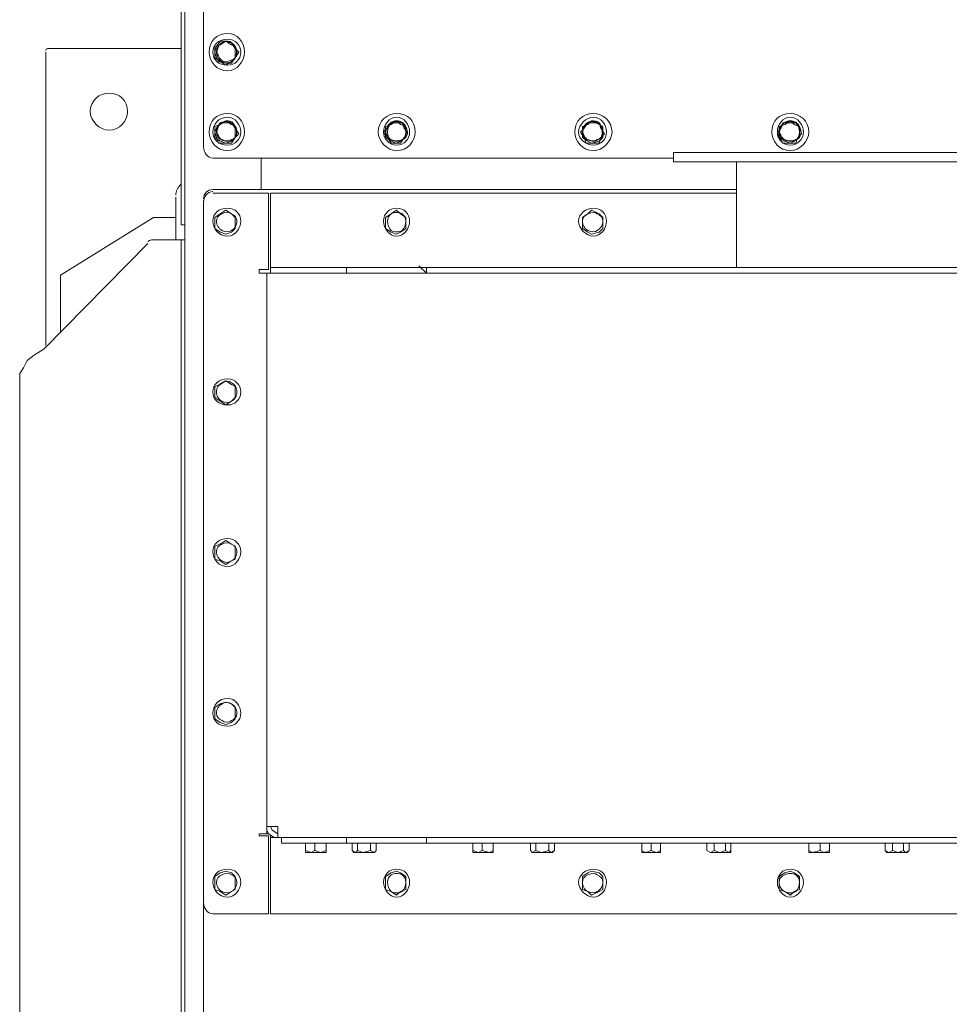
# Model space of a CAD drawing. Header units: millimetres. Extents: x -4829 to 407110, y -34854 to 354616.
# Tile 10 of 75: x 19050 to 19640, y -19344 to -18719. Entities that reach past the tile are written whole.
import ezdxf

# ---------------------------------------------------------------- set-up
doc = ezdxf.new("R2010")
doc.units = ezdxf.units.MM
doc.header["$LTSCALE"] = 15

# ---------------------------------------------------------------- blocks, each defined once
blk = doc.blocks.new('A$Cf38c0126')
at = {"linetype": 'Continuous', "lineweight": 5}
for points in [[(12700.76, -12554.12), (12698.41, -12554.12), (12698.41, -11929.55)], [(12712.55, -11957.83), (12712.55, -12504.62), (12712.55, -12504.62)], [(12712.55, -13566.39), (12711.37, -13566.39), (12700.76, -13566.39), (12700.76, -11995.54)], [(12723.15, -12439.81), (12719.62, -12440.99), (12719.62, -12444.52), (12719.62, -12448.06), (12723.15, -12450.42)], [(12720.8, -12440.99), (12719.62, -12444.52), (12720.8, -12448.06)], [(12726.69, -12437.45), (12723.15, -12437.45), (12720.8, -12440.99)], [(12730.22, -12439.81), (12726.69, -12437.45), (12723.15, -12439.81)], [(12732.58, -12448.06), (12734.94, -12444.52), (12732.58, -12442.17), (12730.22, -12438.63), (12726.69, -12437.45)], [(12732.58, -12444.52), (12732.58, -12440.99), (12730.22, -12439.81)], [(12612.38, -12444.52), (12612.38, -12630.72), (12612.38, -12630.72)], [(12698.41, -12442.17), (12613.56, -12442.17), (12613.56, -12442.17)], [(12720.8, -12448.06), (12721.98, -12450.42), (12726.69, -12451.59)], [(12726.69, -12451.59), (12730.22, -12451.59), (12732.58, -12448.06)], [(12730.22, -12450.42), (12732.58, -12448.06), (12732.58, -12444.52)], [(12723.15, -12450.42), (12726.69, -12452.77), (12730.22, -12450.42)], [(12723.15, -12490.48), (12719.62, -12491.66), (12719.62, -12495.2), (12719.62, -12498.73), (12723.15, -12501.09)], [(12726.69, -12489.3), (12723.15, -12489.3), (12720.8, -12492.84)], [(12730.22, -12490.48), (12726.69, -12488.13), (12723.15, -12490.48)], [(12732.58, -12492.84), (12730.22, -12489.3), (12726.69, -12489.3)], [(12732.58, -12495.2), (12732.58, -12491.66), (12730.22, -12490.48)], [(12831.57, -12490.48), (12828.03, -12491.66), (12828.03, -12495.2), (12828.03, -12498.73), (12831.57, -12501.09)], [(12835.11, -12489.3), (12831.57, -12489.3), (12829.21, -12492.84)], [(12837.46, -12490.48), (12835.11, -12488.13), (12831.57, -12490.48)], [(12835.11, -12502.27), (12837.46, -12502.27), (12839.82, -12498.73), (12842.18, -12496.37), (12839.82, -12492.84), (12838.64, -12489.3), (12835.11, -12489.3)], [(12841, -12495.2), (12841, -12491.66), (12837.46, -12490.48)], [(12956.48, -12490.48), (12952.95, -12491.66), (12952.95, -12495.2), (12952.95, -12498.73), (12956.48, -12501.09)], [(12960.02, -12489.3), (12956.48, -12489.3), (12954.13, -12492.84)], [(12963.55, -12490.48), (12958.84, -12488.13), (12956.48, -12490.48)], [(12964.73, -12498.73), (12967.09, -12496.37), (12964.73, -12492.84), (12963.55, -12489.3), (12960.02, -12489.3)], [(12965.91, -12495.2), (12965.91, -12491.66), (12963.55, -12490.48)], [(13081.4, -12490.48), (13077.86, -12491.66), (13077.86, -12495.2), (13077.86, -12498.73), (13081.4, -12501.09)], [(13084.93, -12489.3), (13080.22, -12489.3), (13079.04, -12492.84)], [(13087.29, -12490.48), (13084.93, -12488.13), (13081.4, -12490.48)], [(13084.93, -12502.27), (13088.47, -12502.27), (13089.65, -12498.73), (13092, -12496.37), (13090.82, -12492.84), (13088.47, -12489.3), (13084.93, -12489.3)], [(13090.82, -12495.2), (13090.82, -12491.66), (13087.29, -12490.48)], [(12720.8, -12492.84), (12719.62, -12495.2), (12719.62, -12495.2)], [(12719.62, -12495.2), (12720.8, -12498.73), (12720.8, -12498.73)], [(12730.22, -12501.09), (12732.58, -12498.73), (12732.58, -12495.2)], [(12732.58, -12498.73), (12734.94, -12496.37), (12732.58, -12492.84)], [(12829.21, -12492.84), (12826.86, -12495.2), (12829.21, -12498.73)], [(12837.46, -12501.09), (12841, -12498.73), (12841, -12495.2)], [(12954.13, -12492.84), (12951.77, -12495.2), (12954.13, -12498.73)], [(12963.55, -12501.09), (12965.91, -12498.73), (12965.91, -12495.2)], [(13079.04, -12492.84), (13076.68, -12495.2), (13077.86, -12498.73)], [(13087.29, -12501.09), (13090.82, -12498.73), (13090.82, -12495.2)], [(12720.8, -12498.73), (12721.98, -12502.27), (12726.69, -12502.27)], [(12723.15, -12501.09), (12726.69, -12502.27), (12730.22, -12501.09)], [(12726.69, -12502.27), (12730.22, -12502.27), (12732.58, -12498.73)], [(12829.21, -12498.73), (12831.57, -12502.27), (12835.11, -12502.27)], [(12831.57, -12501.09), (12835.11, -12502.27), (12837.46, -12501.09)], [(12954.13, -12498.73), (12955.31, -12502.27), (12958.84, -12502.27)], [(12956.48, -12501.09), (12958.84, -12502.27), (12963.55, -12501.09)], [(12958.84, -12502.27), (12963.55, -12502.27), (12964.73, -12498.73)], [(13077.86, -12498.73), (13080.22, -12502.27), (13084.93, -12502.27)], [(13081.4, -12501.09), (13084.93, -12502.27), (13087.29, -12501.09)], [(13010.69, -12508.16), (13010.69, -12514.05), (13010.69, -12514.05)], [(13407.82, -12508.16), (13209.85, -12508.16), (13010.69, -12508.16)], [(12718.44, -12511.69), (13010.69, -12511.69), (13010.69, -12511.69)], [(12749.08, -12511.69), (12749.08, -12531.73), (12749.08, -12531.73)], [(12749.08, -12511.69), (12749.08, -12531.73), (12749.08, -12531.73)], [(13407.82, -12514.05), (13209.85, -12514.05), (13010.69, -12514.05)], [(13050.76, -12514.05), (13050.76, -12581.22), (13050.76, -12581.22)], [(13050.76, -12531.73), (12718.44, -12531.73), (12718.44, -12531.73)], [(12718.44, -12534.08), (12753.79, -12534.08), (12753.79, -12582.4), (12747.9, -12582.4), (12747.9, -12584.76)], [(12754.97, -12534.08), (13050.76, -12534.08), (13050.76, -12534.08)], [(12754.97, -12576.51), (12754.97, -12534.08), (12754.97, -12534.08)], [(12694.87, -12536.44), (12694.87, -12563.55), (12694.87, -12563.55)], [(12712.55, -12538.8), (12712.55, -13588.78), (12712.55, -13588.78)], [(12712.55, -12984.25), (12712.55, -12539.98), (12712.55, -12539.98)], [(12723.15, -12547.05), (12719.62, -12549.4), (12719.62, -12552.94), (12719.62, -12556.47), (12723.15, -12558.83)], [(12730.22, -12547.05), (12726.69, -12544.69), (12723.15, -12547.05)], [(12732.58, -12552.94), (12732.58, -12549.4), (12730.22, -12547.05)], [(12831.57, -12547.05), (12828.03, -12549.4), (12828.03, -12552.94), (12828.03, -12556.47), (12831.57, -12558.83)], [(12837.46, -12547.05), (12835.11, -12544.69), (12831.57, -12547.05)], [(12841, -12552.94), (12841, -12549.4), (12837.46, -12547.05)], [(12956.48, -12547.05), (12952.95, -12549.4), (12952.95, -12552.94), (12952.95, -12556.47), (12956.48, -12558.83)], [(12963.55, -12547.05), (12958.84, -12544.69), (12956.48, -12547.05)], [(12963.55, -12558.83), (12965.91, -12556.47), (12965.91, -12552.94), (12965.91, -12549.4), (12963.55, -12547.05)], [(12621.81, -12622.47), (12621.81, -12585.94), (12680.73, -12549.4), (12694.87, -12549.4)], [(12700.76, -12563.55), (12700.76, -12554.12), (12700.76, -12554.12)], [(12700.76, -12554.12), (12700.76, -12563.55), (12700.76, -12563.55)], [(12730.22, -12558.83), (12732.58, -12556.47), (12732.58, -12552.94)], [(12837.46, -12558.83), (12841, -12556.47), (12841, -12552.94)], [(12723.15, -12558.83), (12726.69, -12560.01), (12730.22, -12558.83)], [(12831.57, -12558.83), (12835.11, -12560.01), (12837.46, -12558.83)], [(12956.48, -12558.83), (12958.84, -12560.01), (12963.55, -12558.83)], [(12677.2, -12565.9), (12611.2, -12633.07), (12605.31, -12636.61), (12600.6, -12640.14), (12598.24, -12644.86), (12595.88, -12648.39)], [(12681.91, -12563.55), (12698.41, -12563.55), (12698.41, -12563.55)], [(12700.76, -12563.55), (12698.41, -12563.55), (12698.41, -12563.55)], [(12700.76, -13621.78), (12698.41, -13621.78), (12698.41, -12563.55)], [(12754.97, -12576.51), (12754.97, -12581.22), (12754.97, -12581.22)], [(12752.62, -12584.76), (12747.9, -12584.76), (12747.9, -12584.76)], [(12759.69, -12584.76), (12752.62, -12584.76), (12752.62, -12935.93), (12759.69, -12935.93), (12759.69, -12940.64), (12759.69, -12943), (12759.69, -12943)], [(12754.97, -12584.76), (12754.97, -12581.22), (12759.69, -12581.22)], [(12759.69, -12581.22), (12798.57, -12581.22), (12798.57, -12581.22)], [(12802.11, -12584.76), (12759.69, -12584.76), (12759.69, -12584.76)], [(12798.57, -12581.22), (12803.29, -12581.22), (12803.29, -12581.22)], [(12803.29, -12584.76), (12802.11, -12584.76), (12802.11, -12584.76)], [(12853.96, -12584.76), (12849.25, -12580.04), (12849.25, -12580.04)], [(12853.96, -12581.22), (12858.67, -12581.22), (12858.67, -12581.22)], [(13209.85, -12584.76), (12853.96, -12584.76), (12853.96, -12584.76)], [(12858.67, -12581.22), (13559.84, -12581.22), (13559.84, -12581.22)], [(12611.2, -13552.25), (12605.31, -13548.71), (12600.6, -13544), (12598.24, -13539.29), (12595.88, -13535.75), (12595.88, -12648.39)], [(12730.22, -12655.46), (12726.69, -12653.11), (12723.15, -12655.46)], [(12723.15, -12655.46), (12719.62, -12656.64), (12719.62, -12660.18), (12719.62, -12663.71), (12723.15, -12666.07)], [(12732.58, -12660.18), (12732.58, -12656.64), (12730.22, -12655.46)], [(12730.22, -12666.07), (12732.58, -12663.71), (12732.58, -12660.18)], [(12723.15, -12666.07), (12726.69, -12668.43), (12730.22, -12666.07)], [(12723.15, -12756.81), (12719.62, -12757.99), (12719.62, -12762.7), (12719.62, -12766.24), (12723.15, -12767.41)], [(12730.22, -12756.81), (12726.69, -12754.45), (12723.15, -12756.81)], [(12732.58, -12762.7), (12732.58, -12757.99), (12730.22, -12756.81)], [(12730.22, -12767.41), (12732.58, -12766.24), (12732.58, -12762.7)], [(12723.15, -12767.41), (12726.69, -12769.77), (12730.22, -12767.41)], [(12723.15, -12858.15), (12719.62, -12860.51), (12719.62, -12864.05), (12719.62, -12867.58), (12723.15, -12869.94)], [(12730.22, -12858.15), (12726.69, -12856.97), (12723.15, -12858.15)], [(12732.58, -12864.05), (12732.58, -12860.51), (12730.22, -12858.15)], [(12730.22, -12869.94), (12732.58, -12867.58), (12732.58, -12864.05)], [(12723.15, -12869.94), (12726.69, -12871.12), (12730.22, -12869.94)], [(12718.44, -12991.32), (12753.79, -12991.32), (12753.79, -12941.82), (12747.9, -12941.82), (12747.9, -12940.64)], [(12747.9, -12940.64), (12752.62, -12940.64), (12752.62, -12940.64)], [(12752.62, -12935.93), (12752.62, -12938.29), (12753.79, -12940.64), (12757.33, -12943), (12759.69, -12943), (12759.69, -12940.64), (12756.15, -12938.29), (12754.97, -12935.93)], [(12753.79, -12940.64), (12752.62, -12940.64), (12752.62, -12935.93)], [(12759.69, -12943), (12754.97, -12943), (12754.97, -12941.82)], [(12754.97, -12943), (12754.97, -12947.71), (12754.97, -12991.32), (13663.54, -12991.32), (13663.54, -12947.71)], [(12759.69, -12943), (12800.93, -12943), (12800.93, -12943)], [(12767.93, -12946.54), (12762.04, -12946.54), (12762.04, -12943)], [(12767.93, -12946.54), (12796.22, -12946.54), (12796.22, -12946.54)], [(12792.68, -12946.54), (12779.72, -12946.54), (12775.01, -12946.54)], [(12780.9, -12952.43), (12777.36, -12951.25), (12777.36, -12946.54)], [(12786.79, -12952.43), (12783.25, -12951.25), (12783.25, -12946.54)], [(12786.79, -12952.43), (12790.32, -12951.25), (12790.32, -12946.54)], [(12803.29, -12946.54), (12796.22, -12946.54), (12796.22, -12946.54)], [(12800.93, -12943), (12803.29, -12943), (12803.29, -12943)], [(12853.96, -12946.54), (12803.29, -12946.54), (12803.29, -12943), (12853.96, -12943)], [(12823.32, -12946.54), (12805.64, -12946.54), (12805.64, -12946.54)], [(12809.18, -12952.43), (12806.82, -12951.25), (12806.82, -12946.54)], [(12813.89, -12952.43), (12810.36, -12951.25), (12810.36, -12946.54)], [(12813.89, -12952.43), (12818.61, -12951.25), (12818.61, -12946.54)], [(12820.96, -12952.43), (12822.14, -12951.25), (12822.14, -12946.54)], [(12853.96, -12946.54), (12853.96, -12943), (12853.96, -12943)], [(12853.96, -12943), (12855.14, -12943), (12855.14, -12943)], [(12859.85, -12946.54), (12853.96, -12946.54), (12853.96, -12946.54)], [(12855.14, -12943), (13208.67, -12943), (13208.67, -12943)], [(12859.85, -12946.54), (13558.66, -12946.54), (13558.66, -12946.54)], [(12898.74, -12946.54), (12885.78, -12946.54), (12881.06, -12946.54)], [(12886.96, -12952.43), (12883.42, -12951.25), (12883.42, -12946.54)], [(12894.03, -12952.43), (12889.31, -12951.25), (12889.31, -12946.54)], [(12894.03, -12952.43), (12896.38, -12951.25), (12896.38, -12946.54)], [(12935.27, -12946.54), (12918.77, -12946.54), (12918.77, -12946.54)], [(12921.13, -12952.43), (12919.95, -12951.25), (12919.95, -12946.54)], [(12927.02, -12952.43), (12923.49, -12951.25), (12923.49, -12946.54)], [(12927.02, -12952.43), (12931.74, -12951.25), (12931.74, -12946.54)], [(12932.91, -12952.43), (12935.27, -12951.25), (12935.27, -12946.54)], [(13004.8, -12946.54), (12991.84, -12946.54), (12988.3, -12946.54)], [(12993.01, -12952.43), (12990.66, -12951.25), (12990.66, -12946.54)], [(13000.09, -12952.43), (12996.55, -12951.25), (12996.55, -12946.54)], [(13000.09, -12952.43), (13002.44, -12951.25), (13002.44, -12946.54)], [(13048.4, -12946.54), (13031.9, -12946.54), (13031.9, -12946.54)], [(13034.26, -12952.43), (13031.9, -12951.25), (13031.9, -12946.54)], [(13040.15, -12952.43), (13036.62, -12951.25), (13036.62, -12946.54)], [(13040.15, -12952.43), (13043.69, -12951.25), (13043.69, -12946.54)], [(13046.04, -12952.43), (13047.22, -12951.25), (13047.22, -12946.54)], [(13112.04, -12946.54), (13099.07, -12946.54), (13094.36, -12946.54)], [(13099.07, -12952.43), (13096.72, -12951.25), (13096.72, -12946.54)], [(13106.14, -12952.43), (13103.79, -12951.25), (13103.79, -12946.54)], [(13106.14, -12952.43), (13109.68, -12951.25), (13109.68, -12946.54)], [(13161.53, -12946.54), (13143.85, -12946.54), (13143.85, -12946.54)], [(13147.39, -12952.43), (13145.03, -12951.25), (13145.03, -12946.54)], [(13153.28, -12952.43), (13149.75, -12951.25), (13149.75, -12946.54)], [(13153.28, -12952.43), (13156.82, -12951.25), (13156.82, -12946.54)], [(13158, -12952.43), (13160.35, -12951.25), (13160.35, -12946.54)], [(12777.36, -12951.25), (12777.36, -12952.43), (12780.9, -12952.43)], [(12783.25, -12951.25), (12780.9, -12952.43), (12786.79, -12952.43)], [(12786.79, -12952.43), (12790.32, -12952.43), (12790.32, -12951.25)], [(12790.32, -12951.25), (12790.32, -12952.43), (12790.32, -12952.43)], [(12806.82, -12951.25), (12808, -12952.43), (12808, -12952.43)], [(12808, -12952.43), (12809.18, -12952.43), (12809.18, -12952.43)], [(12810.36, -12951.25), (12809.18, -12952.43), (12813.89, -12952.43)], [(12813.89, -12952.43), (12820.96, -12952.43), (12818.61, -12951.25)], [(12820.96, -12952.43), (12822.14, -12951.25), (12822.14, -12951.25)], [(12883.42, -12951.25), (12883.42, -12952.43), (12886.96, -12952.43)], [(12889.31, -12951.25), (12886.96, -12952.43), (12894.03, -12952.43)], [(12894.03, -12952.43), (12896.38, -12952.43), (12896.38, -12951.25)], [(12896.38, -12951.25), (12896.38, -12952.43), (12896.38, -12952.43)], [(12919.95, -12951.25), (12921.13, -12952.43), (12921.13, -12952.43)], [(12923.49, -12951.25), (12921.13, -12952.43), (12927.02, -12952.43)], [(12927.02, -12952.43), (12932.91, -12952.43), (12931.74, -12951.25)], [(12934.09, -12952.43), (12932.91, -12952.43), (12932.91, -12952.43)], [(12934.09, -12952.43), (12935.27, -12951.25), (12935.27, -12951.25)], [(12990.66, -12951.25), (12990.66, -12952.43), (12993.01, -12952.43)], [(12996.55, -12951.25), (12993.01, -12952.43), (13000.09, -12952.43)], [(13000.09, -12952.43), (13002.44, -12952.43), (13002.44, -12951.25)], [(13002.44, -12951.25), (13002.44, -12952.43), (13002.44, -12952.43)], [(13031.9, -12951.25), (13034.26, -12952.43), (13034.26, -12952.43)], [(13036.62, -12951.25), (13034.26, -12952.43), (13040.15, -12952.43)], [(13040.15, -12952.43), (13046.04, -12952.43), (13043.69, -12951.25)], [(13047.22, -12952.43), (13046.04, -12952.43), (13046.04, -12952.43)], [(13047.22, -12952.43), (13047.22, -12951.25), (13047.22, -12951.25)], [(13096.72, -12951.25), (13096.72, -12952.43), (13099.07, -12952.43)], [(13103.79, -12951.25), (13099.07, -12952.43), (13106.14, -12952.43)], [(13106.14, -12952.43), (13109.68, -12952.43), (13109.68, -12951.25)], [(13109.68, -12951.25), (13109.68, -12952.43), (13109.68, -12952.43)], [(13145.03, -12951.25), (13146.21, -12952.43), (13146.21, -12952.43)], [(13146.21, -12952.43), (13147.39, -12952.43), (13147.39, -12952.43)], [(13149.75, -12951.25), (13147.39, -12952.43), (13153.28, -12952.43)], [(13153.28, -12952.43), (13158, -12952.43), (13156.82, -12951.25)], [(13159.17, -12952.43), (13158, -12952.43), (13158, -12952.43)], [(13159.17, -12952.43), (13160.35, -12951.25), (13160.35, -12951.25)], [(12723.15, -12965.39), (12719.62, -12967.75), (12719.62, -12972.46), (12719.62, -12976), (12723.15, -12977.17)], [(12730.22, -12965.39), (12726.69, -12964.21), (12723.15, -12965.39)], [(12732.58, -12972.46), (12732.58, -12967.75), (12730.22, -12965.39)], [(12831.57, -12965.39), (12828.03, -12967.75), (12828.03, -12972.46), (12828.03, -12976), (12831.57, -12977.17)], [(12837.46, -12965.39), (12835.11, -12964.21), (12831.57, -12965.39)], [(12841, -12972.46), (12841, -12967.75), (12837.46, -12965.39)], [(12956.48, -12965.39), (12952.95, -12967.75), (12952.95, -12972.46), (12952.95, -12976), (12956.48, -12977.17)], [(12963.55, -12965.39), (12958.84, -12964.21), (12956.48, -12965.39)], [(12963.55, -12977.17), (12965.91, -12976), (12965.91, -12972.46), (12965.91, -12967.75), (12963.55, -12965.39)], [(13081.4, -12965.39), (13077.86, -12967.75), (13077.86, -12972.46), (13077.86, -12976), (13081.4, -12977.17)], [(13087.29, -12965.39), (13084.93, -12964.21), (13081.4, -12965.39)], [(13090.82, -12972.46), (13090.82, -12967.75), (13087.29, -12965.39)], [(12730.22, -12977.17), (12732.58, -12976), (12732.58, -12972.46)], [(12837.46, -12977.17), (12841, -12976), (12841, -12972.46)], [(13087.29, -12977.17), (13090.82, -12976), (13090.82, -12972.46)], [(12723.15, -12977.17), (12726.69, -12979.53), (12730.22, -12977.17)], [(12831.57, -12977.17), (12835.11, -12979.53), (12837.46, -12977.17)], [(12956.48, -12977.17), (12958.84, -12979.53), (12963.55, -12977.17)], [(13081.4, -12977.17), (13084.93, -12979.53), (13087.29, -12977.17)]]:
    blk.add_lwpolyline(points, dxfattribs=at)
for points in [[(12853.96, -12581.22), (12803.29, -12581.22), (12803.29, -12584.76), (12853.96, -12584.76)], [(12759.69, -12940.64), (12759.69, -12940.64)], [(12759.69, -12943), (12759.69, -12943)], [(12775.01, -12946.54), (12775.01, -12946.54)], [(12792.68, -12946.54), (12792.68, -12946.54)], [(12805.64, -12946.54), (12805.64, -12946.54)], [(12823.32, -12946.54), (12823.32, -12946.54)], [(12881.06, -12946.54), (12881.06, -12946.54)], [(12898.74, -12946.54), (12898.74, -12946.54)], [(12918.77, -12946.54), (12918.77, -12946.54)], [(12935.27, -12946.54), (12935.27, -12946.54)], [(12988.3, -12946.54), (12988.3, -12946.54)], [(13004.8, -12946.54), (13004.8, -12946.54)], [(13031.9, -12946.54), (13031.9, -12946.54)], [(13048.4, -12946.54), (13048.4, -12946.54)], [(13094.36, -12946.54), (13094.36, -12946.54)], [(13112.04, -12946.54), (13112.04, -12946.54)], [(13143.85, -12946.54), (13143.85, -12946.54)], [(13161.53, -12946.54), (13161.53, -12946.54)], [(12820.96, -12952.43), (12820.96, -12952.43)], [(12921.13, -12952.43), (12921.13, -12952.43)], [(13034.26, -12952.43), (13034.26, -12952.43)]]:
    blk.add_lwpolyline(points, close=True, dxfattribs=at)
for points in [[(12738.47, -12444.52), (12738.47, -12437.45), (12733.76, -12432.74), (12727.87, -12432.74), (12727.87, -12432.74), (12720.8, -12432.74), (12716.08, -12437.45), (12716.08, -12444.52), (12716.08, -12444.52), (12716.08, -12450.42), (12720.8, -12456.31), (12727.87, -12456.31), (12727.87, -12456.31), (12733.76, -12456.31), (12738.47, -12450.42), (12738.47, -12444.52)], [(12736.12, -12444.52), (12736.12, -12439.81), (12732.58, -12436.27), (12727.87, -12436.27), (12727.87, -12436.27), (12721.98, -12436.27), (12718.44, -12439.81), (12718.44, -12444.52), (12718.44, -12444.52), (12718.44, -12449.24), (12721.98, -12452.77), (12727.87, -12452.77), (12727.87, -12452.77), (12732.58, -12452.77), (12736.12, -12449.24), (12736.12, -12444.52)], [(12664.23, -12482.23), (12664.23, -12475.16), (12659.52, -12470.45), (12652.45, -12470.45), (12652.45, -12470.45), (12646.56, -12470.45), (12640.66, -12475.16), (12640.66, -12482.23), (12640.66, -12482.23), (12640.66, -12488.13), (12646.56, -12494.02), (12652.45, -12494.02), (12652.45, -12494.02), (12659.52, -12494.02), (12664.23, -12488.13), (12664.23, -12482.23)], [(12738.47, -12495.2), (12738.47, -12488.13), (12733.76, -12483.41), (12727.87, -12483.41), (12727.87, -12483.41), (12720.8, -12483.41), (12716.08, -12488.13), (12716.08, -12495.2), (12716.08, -12495.2), (12716.08, -12501.09), (12720.8, -12506.98), (12727.87, -12506.98), (12727.87, -12506.98), (12733.76, -12506.98), (12738.47, -12501.09), (12738.47, -12495.2)], [(12846.89, -12495.2), (12846.89, -12488.13), (12842.18, -12483.41), (12835.11, -12483.41), (12835.11, -12483.41), (12829.21, -12483.41), (12823.32, -12488.13), (12823.32, -12495.2), (12823.32, -12495.2), (12823.32, -12501.09), (12829.21, -12506.98), (12835.11, -12506.98), (12835.11, -12506.98), (12842.18, -12506.98), (12846.89, -12501.09), (12846.89, -12495.2)], [(12971.8, -12495.2), (12971.8, -12488.13), (12965.91, -12483.41), (12960.02, -12483.41), (12960.02, -12483.41), (12952.95, -12483.41), (12948.23, -12488.13), (12948.23, -12495.2), (12948.23, -12495.2), (12948.23, -12501.09), (12952.95, -12506.98), (12960.02, -12506.98), (12960.02, -12506.98), (12965.91, -12506.98), (12971.8, -12501.09), (12971.8, -12495.2)], [(12971.8, -12495.2), (12971.8, -12488.13), (12965.91, -12483.41), (12960.02, -12483.41), (12960.02, -12483.41), (12952.95, -12483.41), (12948.23, -12488.13), (12948.23, -12495.2), (12948.23, -12495.2), (12948.23, -12501.09), (12952.95, -12506.98), (12960.02, -12506.98), (12960.02, -12506.98), (12965.91, -12506.98), (12971.8, -12501.09), (12971.8, -12495.2)], [(13096.72, -12495.2), (13096.72, -12488.13), (13090.82, -12483.41), (13084.93, -12483.41), (13084.93, -12483.41), (13077.86, -12483.41), (13073.15, -12488.13), (13073.15, -12495.2), (13073.15, -12495.2), (13073.15, -12501.09), (13077.86, -12506.98), (13084.93, -12506.98), (13084.93, -12506.98), (13090.82, -12506.98), (13096.72, -12501.09), (13096.72, -12495.2)], [(13096.72, -12495.2), (13096.72, -12488.13), (13090.82, -12483.41), (13084.93, -12483.41), (13084.93, -12483.41), (13077.86, -12483.41), (13073.15, -12488.13), (13073.15, -12495.2), (13073.15, -12495.2), (13073.15, -12501.09), (13077.86, -12506.98), (13084.93, -12506.98), (13084.93, -12506.98), (13090.82, -12506.98), (13096.72, -12501.09), (13096.72, -12495.2)], [(12736.12, -12495.2), (12736.12, -12490.48), (12732.58, -12485.77), (12727.87, -12485.77), (12727.87, -12485.77), (12721.98, -12485.77), (12718.44, -12490.48), (12718.44, -12495.2), (12718.44, -12495.2), (12718.44, -12499.91), (12721.98, -12503.45), (12727.87, -12503.45), (12727.87, -12503.45), (12732.58, -12503.45), (12736.12, -12499.91), (12736.12, -12495.2)], [(12843.35, -12495.2), (12843.35, -12490.48), (12839.82, -12485.77), (12835.11, -12485.77), (12835.11, -12485.77), (12830.39, -12485.77), (12826.86, -12490.48), (12826.86, -12495.2), (12826.86, -12495.2), (12826.86, -12499.91), (12830.39, -12503.45), (12835.11, -12503.45), (12835.11, -12503.45), (12839.82, -12503.45), (12843.35, -12499.91), (12843.35, -12495.2)], [(12968.27, -12495.2), (12968.27, -12490.48), (12964.73, -12485.77), (12960.02, -12485.77), (12960.02, -12485.77), (12955.31, -12485.77), (12950.59, -12490.48), (12950.59, -12495.2), (12950.59, -12495.2), (12950.59, -12499.91), (12955.31, -12503.45), (12960.02, -12503.45), (12960.02, -12503.45), (12964.73, -12503.45), (12968.27, -12499.91), (12968.27, -12495.2)], [(12968.27, -12495.2), (12968.27, -12490.48), (12964.73, -12485.77), (12960.02, -12485.77), (12960.02, -12485.77), (12955.31, -12485.77), (12950.59, -12490.48), (12950.59, -12495.2), (12950.59, -12495.2), (12950.59, -12499.91), (12955.31, -12503.45), (12960.02, -12503.45), (12960.02, -12503.45), (12964.73, -12503.45), (12968.27, -12499.91), (12968.27, -12495.2)], [(13093.18, -12495.2), (13093.18, -12490.48), (13089.65, -12485.77), (13084.93, -12485.77), (13084.93, -12485.77), (13080.22, -12485.77), (13076.68, -12490.48), (13076.68, -12495.2), (13076.68, -12495.2), (13076.68, -12499.91), (13080.22, -12503.45), (13084.93, -12503.45), (13084.93, -12503.45), (13089.65, -12503.45), (13093.18, -12499.91), (13093.18, -12495.2)], [(13093.18, -12495.2), (13093.18, -12490.48), (13089.65, -12485.77), (13084.93, -12485.77), (13084.93, -12485.77), (13080.22, -12485.77), (13076.68, -12490.48), (13076.68, -12495.2), (13076.68, -12495.2), (13076.68, -12499.91), (13080.22, -12503.45), (13084.93, -12503.45), (13084.93, -12503.45), (13089.65, -12503.45), (13093.18, -12499.91), (13093.18, -12495.2)], [(12736.12, -12551.76), (12736.12, -12547.05), (12732.58, -12543.51), (12727.87, -12543.51), (12727.87, -12543.51), (12721.98, -12543.51), (12718.44, -12547.05), (12718.44, -12551.76), (12718.44, -12551.76), (12718.44, -12556.47), (12721.98, -12561.19), (12727.87, -12561.19), (12727.87, -12561.19), (12732.58, -12561.19), (12736.12, -12556.47), (12736.12, -12551.76)], [(12843.35, -12551.76), (12843.35, -12547.05), (12839.82, -12543.51), (12835.11, -12543.51), (12835.11, -12543.51), (12830.39, -12543.51), (12826.86, -12547.05), (12826.86, -12551.76), (12826.86, -12551.76), (12826.86, -12556.47), (12830.39, -12561.19), (12835.11, -12561.19), (12835.11, -12561.19), (12839.82, -12561.19), (12843.35, -12556.47), (12843.35, -12551.76)], [(12968.27, -12551.76), (12968.27, -12547.05), (12964.73, -12543.51), (12960.02, -12543.51), (12960.02, -12543.51), (12955.31, -12543.51), (12950.59, -12547.05), (12950.59, -12551.76), (12950.59, -12551.76), (12950.59, -12556.47), (12955.31, -12561.19), (12960.02, -12561.19), (12960.02, -12561.19), (12964.73, -12561.19), (12968.27, -12556.47), (12968.27, -12551.76)], [(12736.12, -12660.18), (12736.12, -12655.46), (12732.58, -12651.93), (12727.87, -12651.93), (12727.87, -12651.93), (12721.98, -12651.93), (12718.44, -12655.46), (12718.44, -12660.18), (12718.44, -12660.18), (12718.44, -12664.89), (12721.98, -12668.43), (12727.87, -12668.43), (12727.87, -12668.43), (12732.58, -12668.43), (12736.12, -12664.89), (12736.12, -12660.18)], [(12736.12, -12761.52), (12736.12, -12756.81), (12732.58, -12753.27), (12727.87, -12753.27), (12727.87, -12753.27), (12721.98, -12753.27), (12718.44, -12756.81), (12718.44, -12761.52), (12718.44, -12761.52), (12718.44, -12766.24), (12721.98, -12770.95), (12727.87, -12770.95), (12727.87, -12770.95), (12732.58, -12770.95), (12736.12, -12766.24), (12736.12, -12761.52)], [(12736.12, -12864.05), (12736.12, -12859.33), (12732.58, -12854.62), (12727.87, -12854.62), (12727.87, -12854.62), (12721.98, -12854.62), (12718.44, -12859.33), (12718.44, -12864.05), (12718.44, -12864.05), (12718.44, -12868.76), (12721.98, -12872.29), (12727.87, -12872.29), (12727.87, -12872.29), (12732.58, -12872.29), (12736.12, -12868.76), (12736.12, -12864.05)], [(12736.12, -12971.28), (12736.12, -12966.57), (12732.58, -12963.03), (12727.87, -12963.03), (12727.87, -12963.03), (12721.98, -12963.03), (12718.44, -12966.57), (12718.44, -12971.28), (12718.44, -12971.28), (12718.44, -12976), (12721.98, -12980.71), (12727.87, -12980.71), (12727.87, -12980.71), (12732.58, -12980.71), (12736.12, -12976), (12736.12, -12971.28)], [(12843.35, -12971.28), (12843.35, -12966.57), (12839.82, -12963.03), (12835.11, -12963.03), (12835.11, -12963.03), (12830.39, -12963.03), (12826.86, -12966.57), (12826.86, -12971.28), (12826.86, -12971.28), (12826.86, -12976), (12830.39, -12980.71), (12835.11, -12980.71), (12835.11, -12980.71), (12839.82, -12980.71), (12843.35, -12976), (12843.35, -12971.28)], [(12968.27, -12971.28), (12968.27, -12966.57), (12964.73, -12963.03), (12960.02, -12963.03), (12960.02, -12963.03), (12955.31, -12963.03), (12950.59, -12966.57), (12950.59, -12971.28), (12950.59, -12971.28), (12950.59, -12976), (12955.31, -12980.71), (12960.02, -12980.71), (12960.02, -12980.71), (12964.73, -12980.71), (12968.27, -12976), (12968.27, -12971.28)], [(13093.18, -12971.28), (13093.18, -12966.57), (13089.65, -12963.03), (13084.93, -12963.03), (13084.93, -12963.03), (13080.22, -12963.03), (13076.68, -12966.57), (13076.68, -12971.28), (13076.68, -12971.28), (13076.68, -12976), (13080.22, -12980.71), (13084.93, -12980.71), (13084.93, -12980.71), (13089.65, -12980.71), (13093.18, -12976), (13093.18, -12971.28)]]:
    blk.add_open_spline(points, degree=3, knots=[0, 0, 0, 0, 0.0625, 0.0625, 0.0625, 0.062501, 0.125, 0.125, 0.125, 0.125001, 0.1875, 0.1875, 0.1875, 0.187501, 1, 1, 1, 1], dxfattribs=at)
for points in [[(12724.33, -12438.63), (12721.98, -12439.81), (12720.8, -12442.17), (12720.8, -12444.52)], [(12721.98, -12440.99), (12720.8, -12443.35), (12720.8, -12445.7), (12721.98, -12446.88)], [(12727.87, -12437.45), (12725.51, -12437.45), (12723.15, -12438.63), (12721.98, -12440.99)], [(12730.22, -12438.63), (12729.05, -12437.45), (12725.51, -12437.45), (12724.33, -12438.63)], [(12732.58, -12440.99), (12731.4, -12439.81), (12730.22, -12437.45), (12727.87, -12437.45)], [(12733.76, -12444.52), (12733.76, -12442.17), (12732.58, -12439.81), (12730.22, -12438.63)], [(12732.58, -12448.06), (12733.76, -12445.7), (12733.76, -12443.35), (12732.58, -12440.99)], [(12614.74, -12442.17), (12613.56, -12442.17), (12612.38, -12442.17), (12612.38, -12443.35)], [(12720.8, -12444.52), (12720.8, -12446.88), (12721.98, -12449.24), (12724.33, -12450.42)], [(12721.98, -12446.88), (12723.15, -12449.24), (12724.33, -12450.42), (12726.69, -12450.42)], [(12726.69, -12450.42), (12729.05, -12450.42), (12731.4, -12449.24), (12732.58, -12448.06)], [(12730.22, -12450.42), (12732.58, -12449.24), (12733.76, -12446.88), (12733.76, -12444.52)], [(12724.33, -12450.42), (12725.51, -12451.59), (12729.05, -12451.59), (12730.22, -12450.42)], [(12652.45, -12470.45), (12646.56, -12470.45), (12640.66, -12475.16), (12640.66, -12482.23)], [(12640.66, -12482.23), (12640.66, -12488.13), (12646.56, -12494.02), (12652.45, -12494.02)], [(12724.33, -12489.3), (12721.98, -12490.48), (12720.8, -12492.84), (12720.8, -12495.2)], [(12721.98, -12491.66), (12720.8, -12494.02), (12720.8, -12496.37), (12721.98, -12497.55)], [(12727.87, -12488.13), (12725.51, -12488.13), (12723.15, -12489.3), (12721.98, -12491.66)], [(12730.22, -12489.3), (12729.05, -12488.13), (12725.51, -12488.13), (12724.33, -12489.3)], [(12732.58, -12491.66), (12731.4, -12489.3), (12730.22, -12488.13), (12727.87, -12488.13)], [(12733.76, -12495.2), (12733.76, -12492.84), (12732.58, -12490.48), (12730.22, -12489.3)], [(12732.58, -12498.73), (12733.76, -12496.37), (12733.76, -12494.02), (12732.58, -12491.66)], [(12829.21, -12491.66), (12828.03, -12494.02), (12828.03, -12496.37), (12829.21, -12497.55)], [(12835.11, -12488.13), (12832.75, -12488.13), (12830.39, -12489.3), (12829.21, -12491.66)], [(12831.57, -12489.3), (12830.39, -12490.48), (12829.21, -12492.84), (12829.21, -12495.2)], [(12838.64, -12489.3), (12836.28, -12488.13), (12833.93, -12488.13), (12831.57, -12489.3)], [(12841, -12491.66), (12839.82, -12489.3), (12837.46, -12488.13), (12835.11, -12488.13)], [(12841, -12495.2), (12841, -12492.84), (12839.82, -12490.48), (12838.64, -12489.3)], [(12841, -12498.73), (12842.18, -12496.37), (12842.18, -12494.02), (12841, -12491.66)], [(12956.48, -12489.3), (12954.13, -12490.48), (12952.95, -12492.84), (12952.95, -12495.2)], [(12954.13, -12491.66), (12952.95, -12494.02), (12952.95, -12496.37), (12954.13, -12497.55)], [(12960.02, -12488.13), (12957.66, -12488.13), (12955.31, -12489.3), (12954.13, -12491.66)], [(12962.38, -12489.3), (12961.2, -12488.13), (12958.84, -12488.13), (12956.48, -12489.3)], [(12964.73, -12491.66), (12964.73, -12489.3), (12962.38, -12488.13), (12960.02, -12488.13)], [(12965.91, -12495.2), (12965.91, -12492.84), (12964.73, -12490.48), (12962.38, -12489.3)], [(12964.73, -12498.73), (12965.91, -12496.37), (12965.91, -12494.02), (12964.73, -12491.66)], [(13081.4, -12489.3), (13079.04, -12490.48), (13077.86, -12492.84), (13077.86, -12495.2)], [(13079.04, -12491.66), (13077.86, -12494.02), (13077.86, -12496.37), (13079.04, -12497.55)], [(13084.93, -12488.13), (13082.58, -12488.13), (13080.22, -12489.3), (13079.04, -12491.66)], [(13088.47, -12489.3), (13086.11, -12488.13), (13083.75, -12488.13), (13081.4, -12489.3)], [(13090.82, -12491.66), (13089.65, -12489.3), (13087.29, -12488.13), (13084.93, -12488.13)], [(13090.82, -12495.2), (13090.82, -12492.84), (13089.65, -12490.48), (13088.47, -12489.3)], [(13090.82, -12498.73), (13092, -12496.37), (13092, -12494.02), (13090.82, -12491.66)], [(12720.8, -12495.2), (12720.8, -12497.55), (12721.98, -12499.91), (12724.33, -12499.91)], [(12721.98, -12497.55), (12723.15, -12499.91), (12724.33, -12501.09), (12726.69, -12501.09)], [(12730.22, -12499.91), (12732.58, -12499.91), (12733.76, -12497.55), (12733.76, -12495.2)], [(12829.21, -12495.2), (12829.21, -12497.55), (12830.39, -12499.91), (12831.57, -12499.91)], [(12829.21, -12497.55), (12830.39, -12499.91), (12832.75, -12501.09), (12835.11, -12501.09)], [(12838.64, -12499.91), (12839.82, -12499.91), (12841, -12497.55), (12841, -12495.2)], [(12952.95, -12495.2), (12952.95, -12497.55), (12954.13, -12499.91), (12956.48, -12499.91)], [(12954.13, -12497.55), (12955.31, -12499.91), (12957.66, -12501.09), (12960.02, -12501.09)], [(12962.38, -12499.91), (12964.73, -12499.91), (12965.91, -12497.55), (12965.91, -12495.2)], [(13077.86, -12495.2), (13077.86, -12497.55), (13079.04, -12499.91), (13081.4, -12499.91)], [(13079.04, -12497.55), (13080.22, -12499.91), (13082.58, -12501.09), (13084.93, -12501.09)], [(13088.47, -12499.91), (13089.65, -12499.91), (13090.82, -12497.55), (13090.82, -12495.2)], [(12724.33, -12499.91), (12725.51, -12501.09), (12729.05, -12501.09), (12730.22, -12499.91)], [(12726.69, -12501.09), (12729.05, -12501.09), (12731.4, -12499.91), (12732.58, -12498.73)], [(12831.57, -12499.91), (12833.93, -12501.09), (12836.28, -12501.09), (12838.64, -12499.91)], [(12835.11, -12501.09), (12837.46, -12501.09), (12839.82, -12499.91), (12841, -12498.73)], [(12956.48, -12499.91), (12958.84, -12501.09), (12961.2, -12501.09), (12962.38, -12499.91)], [(12960.02, -12501.09), (12961.2, -12501.09), (12963.55, -12499.91), (12964.73, -12498.73)], [(13081.4, -12499.91), (13083.75, -12501.09), (13086.11, -12501.09), (13088.47, -12499.91)], [(13084.93, -12501.09), (13087.29, -12501.09), (13089.65, -12499.91), (13090.82, -12498.73)], [(12712.55, -12504.62), (12712.55, -12508.16), (12714.91, -12511.69), (12718.44, -12511.69)], [(12698.41, -12528.19), (12696.05, -12530.55), (12694.87, -12532.91), (12694.87, -12535.26)], [(12718.44, -12531.73), (12714.91, -12531.73), (12712.55, -12534.08), (12712.55, -12537.62)], [(12718.44, -12532.91), (12714.91, -12532.91), (12712.55, -12536.44), (12712.55, -12539.98)], [(12724.33, -12547.05), (12721.98, -12548.23), (12720.8, -12549.4), (12720.8, -12551.76)], [(12730.22, -12547.05), (12729.05, -12545.87), (12725.51, -12545.87), (12724.33, -12547.05)], [(12733.76, -12551.76), (12733.76, -12549.4), (12732.58, -12548.23), (12730.22, -12547.05)], [(12831.57, -12547.05), (12830.39, -12548.23), (12829.21, -12549.4), (12829.21, -12551.76)], [(12838.64, -12547.05), (12836.28, -12545.87), (12833.93, -12545.87), (12831.57, -12547.05)], [(12841, -12551.76), (12841, -12549.4), (12839.82, -12548.23), (12838.64, -12547.05)], [(12956.48, -12547.05), (12954.13, -12548.23), (12952.95, -12549.4), (12952.95, -12551.76)], [(12962.38, -12547.05), (12961.2, -12545.87), (12958.84, -12545.87), (12956.48, -12547.05)], [(12965.91, -12551.76), (12965.91, -12549.4), (12964.73, -12548.23), (12962.38, -12547.05)], [(12720.8, -12551.76), (12720.8, -12554.12), (12721.98, -12556.47), (12724.33, -12557.65)], [(12730.22, -12557.65), (12732.58, -12556.47), (12733.76, -12554.12), (12733.76, -12551.76)], [(12829.21, -12551.76), (12829.21, -12554.12), (12830.39, -12556.47), (12831.57, -12557.65)], [(12838.64, -12557.65), (12839.82, -12556.47), (12841, -12554.12), (12841, -12551.76)], [(12952.95, -12551.76), (12952.95, -12554.12), (12954.13, -12556.47), (12956.48, -12557.65)], [(12962.38, -12557.65), (12964.73, -12556.47), (12965.91, -12554.12), (12965.91, -12551.76)], [(12724.33, -12557.65), (12725.51, -12558.83), (12729.05, -12558.83), (12730.22, -12557.65)], [(12831.57, -12557.65), (12833.93, -12558.83), (12836.28, -12558.83), (12838.64, -12557.65)], [(12956.48, -12557.65), (12958.84, -12558.83), (12961.2, -12558.83), (12962.38, -12557.65)], [(12681.91, -12563.55), (12680.73, -12563.55), (12678.37, -12563.55), (12677.2, -12564.72)], [(12724.33, -12654.28), (12721.98, -12655.46), (12720.8, -12657.82), (12720.8, -12660.18)], [(12730.22, -12654.28), (12729.05, -12653.11), (12725.51, -12653.11), (12724.33, -12654.28)], [(12733.76, -12660.18), (12733.76, -12657.82), (12732.58, -12655.46), (12730.22, -12654.28)], [(12720.8, -12660.18), (12720.8, -12662.53), (12721.98, -12664.89), (12724.33, -12666.07)], [(12730.22, -12666.07), (12732.58, -12664.89), (12733.76, -12662.53), (12733.76, -12660.18)], [(12724.33, -12666.07), (12725.51, -12667.25), (12729.05, -12667.25), (12730.22, -12666.07)], [(12724.33, -12756.81), (12721.98, -12757.99), (12720.8, -12759.16), (12720.8, -12761.52)], [(12730.22, -12756.81), (12729.05, -12755.63), (12725.51, -12755.63), (12724.33, -12756.81)], [(12733.76, -12761.52), (12733.76, -12759.16), (12732.58, -12757.99), (12730.22, -12756.81)], [(12720.8, -12761.52), (12720.8, -12763.88), (12721.98, -12766.24), (12724.33, -12767.41)], [(12730.22, -12767.41), (12732.58, -12766.24), (12733.76, -12763.88), (12733.76, -12761.52)], [(12724.33, -12767.41), (12725.51, -12768.59), (12729.05, -12768.59), (12730.22, -12767.41)], [(12724.33, -12858.15), (12721.98, -12859.33), (12720.8, -12861.69), (12720.8, -12864.05)], [(12730.22, -12858.15), (12729.05, -12856.97), (12725.51, -12856.97), (12724.33, -12858.15)], [(12733.76, -12864.05), (12733.76, -12861.69), (12732.58, -12859.33), (12730.22, -12858.15)], [(12720.8, -12864.05), (12720.8, -12866.4), (12721.98, -12867.58), (12724.33, -12868.76)], [(12730.22, -12868.76), (12732.58, -12867.58), (12733.76, -12866.4), (12733.76, -12864.05)], [(12724.33, -12868.76), (12725.51, -12869.94), (12729.05, -12869.94), (12730.22, -12868.76)], [(12724.33, -12966.57), (12721.98, -12967.75), (12720.8, -12968.93), (12720.8, -12971.28)], [(12730.22, -12966.57), (12729.05, -12965.39), (12725.51, -12965.39), (12724.33, -12966.57)], [(12733.76, -12971.28), (12733.76, -12968.93), (12732.58, -12967.75), (12730.22, -12966.57)], [(12831.57, -12966.57), (12830.39, -12967.75), (12829.21, -12968.93), (12829.21, -12971.28)], [(12838.64, -12966.57), (12836.28, -12965.39), (12833.93, -12965.39), (12831.57, -12966.57)], [(12841, -12971.28), (12841, -12968.93), (12839.82, -12967.75), (12838.64, -12966.57)], [(12956.48, -12966.57), (12954.13, -12967.75), (12952.95, -12968.93), (12952.95, -12971.28)], [(12962.38, -12966.57), (12961.2, -12965.39), (12958.84, -12965.39), (12956.48, -12966.57)], [(12965.91, -12971.28), (12965.91, -12968.93), (12964.73, -12967.75), (12962.38, -12966.57)], [(13081.4, -12966.57), (13079.04, -12967.75), (13077.86, -12968.93), (13077.86, -12971.28)], [(13088.47, -12966.57), (13086.11, -12965.39), (13083.75, -12965.39), (13081.4, -12966.57)], [(13090.82, -12971.28), (13090.82, -12968.93), (13089.65, -12967.75), (13088.47, -12966.57)], [(12720.8, -12971.28), (12720.8, -12973.64), (12721.98, -12976), (12724.33, -12977.17)], [(12730.22, -12977.17), (12732.58, -12976), (12733.76, -12973.64), (12733.76, -12971.28)], [(12829.21, -12971.28), (12829.21, -12973.64), (12830.39, -12976), (12831.57, -12977.17)], [(12838.64, -12977.17), (12839.82, -12976), (12841, -12973.64), (12841, -12971.28)], [(12952.95, -12971.28), (12952.95, -12973.64), (12954.13, -12976), (12956.48, -12977.17)], [(12962.38, -12977.17), (12964.73, -12976), (12965.91, -12973.64), (12965.91, -12971.28)], [(13077.86, -12971.28), (13077.86, -12973.64), (13079.04, -12976), (13081.4, -12977.17)], [(13088.47, -12977.17), (13089.65, -12976), (13090.82, -12973.64), (13090.82, -12971.28)], [(12724.33, -12977.17), (12725.51, -12978.35), (12729.05, -12978.35), (12730.22, -12977.17)], [(12831.57, -12977.17), (12833.93, -12978.35), (12836.28, -12978.35), (12838.64, -12977.17)], [(12956.48, -12977.17), (12958.84, -12978.35), (12961.2, -12978.35), (12962.38, -12977.17)], [(13081.4, -12977.17), (13083.75, -12978.35), (13086.11, -12978.35), (13088.47, -12977.17)], [(12712.55, -12984.25), (12712.55, -12987.78), (12714.91, -12991.32), (12718.44, -12991.32)]]:
    blk.add_open_spline(points, degree=3, dxfattribs=at)

msp = doc.modelspace()

# ---------------------------------------------------------------- block references
at = {"ltscale": 2}
msp.add_blockref('A$Cf38c0126', (6454.26, -6294.9), dxfattribs=at)

doc.saveas('drawing.dxf')
